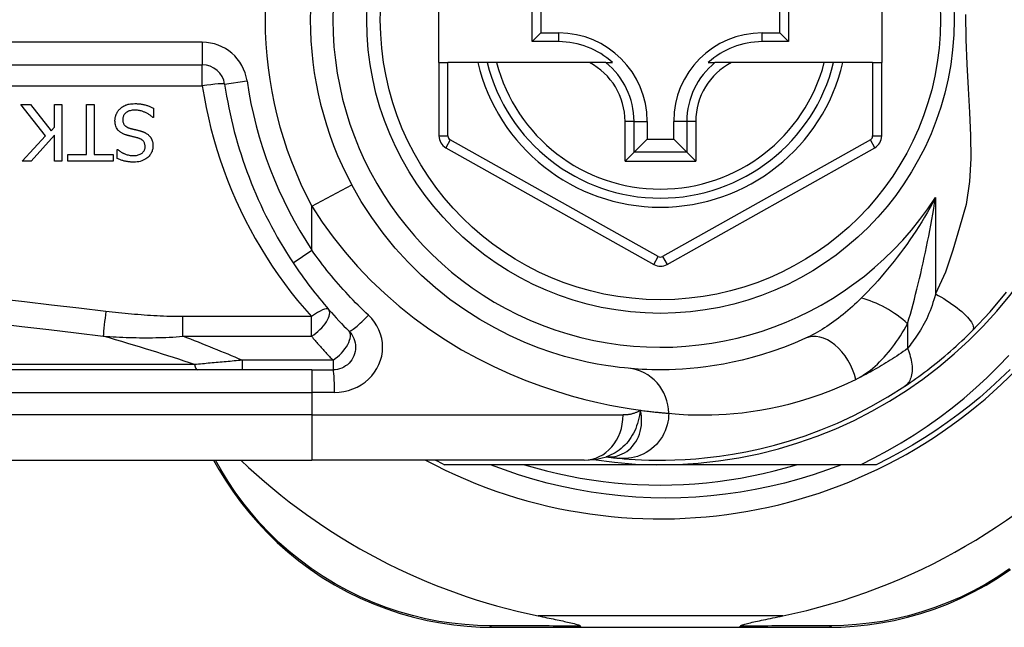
# Model space of a CAD drawing. Header units: inches. Extents: x 10 to 196, y 10 to 109.
# Tile 13 of 239: x 11.211 to 12.069, y 21.163 to 21.693. Entities that reach past the tile are written whole.
import ezdxf

# ---------------------------------------------------------------- set-up
doc = ezdxf.new("R2010")
doc.units = ezdxf.units.IN
doc.header["$MEASUREMENT"] = 0
doc.layers.add('Visible Edges(ANSI)', color=7, linetype='Continuous', lineweight=25)
doc.layers.add('Visible Tangent Edges(ANSI)', color=7, linetype='Continuous', lineweight=25)

msp = doc.modelspace()

# ---------------------------------------------------------------- linework, layer by layer
at = {"layer": 'Visible Edges(ANSI)'}
for p, q in [((11.57673, 21.65562), (11.57673, 21.73042)), ((11.96256, 21.73042), (11.96256, 21.65562)), ((11.65806, 21.67388), (11.65806, 21.71217)), ((11.88139, 21.71217), (11.88139, 21.67388)), ((11.66564, 21.70459), (11.66564, 21.68145)), ((11.87381, 21.68145), (11.87381, 21.70459)), ((11.65806, 21.67388), (11.66564, 21.68145)), ((11.68115, 21.67388), (11.65806, 21.67388)), ((11.66564, 21.68145), (11.68115, 21.68145)), ((11.85831, 21.68145), (11.87381, 21.68145)), ((11.88139, 21.67388), (11.85831, 21.67388)), ((11.88139, 21.67388), (11.87381, 21.68145)), ((10.71855, 21.65366), (11.37053, 21.65366)), ((11.57673, 21.65562), (11.57673, 21.59167)), ((11.57673, 21.65562), (11.5846, 21.65562)), ((11.61068, 21.65562), (11.5846, 21.65562)), ((11.61878, 21.65562), (11.61068, 21.65562)), ((11.62691, 21.65562), (11.61878, 21.65562)), ((11.70789, 21.65562), (11.62691, 21.65562)), ((11.72216, 21.65562), (11.70789, 21.65562)), ((11.72216, 21.65562), (11.72807, 21.65562)), ((11.81138, 21.65562), (11.81729, 21.65562)), ((11.83157, 21.65562), (11.81729, 21.65562)), ((11.91255, 21.65562), (11.83157, 21.65562)), ((11.92068, 21.65562), (11.91255, 21.65562)), ((11.92878, 21.65562), (11.92068, 21.65562)), ((11.95468, 21.65562), (11.92878, 21.65562)), ((11.95468, 21.65562), (11.96256, 21.65562)), ((11.96256, 21.59167), (11.96256, 21.65562)), ((11.23392, 21.59175), (11.21235, 21.61899)), ((11.21235, 21.61899), (11.22084, 21.61899)), ((11.22084, 21.61899), (11.23883, 21.59609)), ((11.2417, 21.61899), (11.24824, 21.61899)), ((11.2417, 21.59932), (11.2417, 21.61899)), ((11.24824, 21.61899), (11.24824, 21.56977)), ((11.26974, 21.5756), (11.26974, 21.61899)), ((11.26974, 21.61899), (11.27628, 21.61899)), ((11.27628, 21.61899), (11.27628, 21.5756)), ((11.32788, 21.61603), (11.32788, 21.60782)), ((11.32788, 21.60782), (11.3274, 21.60782)), ((11.23883, 21.59609), (11.2417, 21.59932)), ((11.75816, 21.60444), (11.75816, 21.58893)), ((11.7813, 21.58893), (11.7813, 21.60444)), ((11.21354, 21.56977), (11.23392, 21.59175)), ((11.2417, 21.59239), (11.22152, 21.56977)), ((11.2417, 21.56977), (11.2417, 21.59239)), ((11.74674, 21.57751), (11.75816, 21.58893)), ((11.75816, 21.58893), (11.7813, 21.58893)), ((11.79272, 21.57751), (11.7813, 21.58893)), ((11.29634, 21.57209), (11.29634, 21.5799)), ((11.29634, 21.5799), (11.29682, 21.5799)), ((11.58276, 21.58137), (11.76395, 21.47973)), ((11.77551, 21.47973), (11.95653, 21.58137)), ((11.25323, 21.56977), (11.25323, 21.5756)), ((11.25323, 21.5756), (11.26974, 21.5756)), ((11.27628, 21.5756), (11.29279, 21.5756)), ((11.29279, 21.5756), (11.29279, 21.56977)), ((11.74674, 21.57751), (11.73889, 21.56966)), ((11.80057, 21.56966), (11.79272, 21.57751)), ((11.22152, 21.56977), (11.21354, 21.56977)), ((11.24824, 21.56977), (11.2417, 21.56977)), ((11.29279, 21.56977), (11.25323, 21.56977)), ((11.46604, 21.3879), (10.81697, 21.3879)), ((11.46604, 21.3879), (11.48447, 21.3879)), ((10.81697, 21.30916), (11.46604, 21.30916)), ((11.3804, 21.30916), (11.38503, 21.30116)), ((11.7033, 21.30916), (11.46604, 21.30916)), ((11.76973, 21.30523), (11.58164, 21.30523)), ((11.72243, 21.31209), (11.72247, 21.31208)), ((11.94402, 21.30523), (11.76973, 21.30523)), ((11.95781, 21.30523), (11.94402, 21.30523)), ((11.62362, 21.16349), (11.70067, 21.16349)), ((11.70067, 21.16349), (11.83878, 21.16349)), ((11.83878, 21.16349), (11.91622, 21.16349))]:
    msp.add_line(p, q, dxfattribs=at)
at = {"layer": 'Visible Edges(ANSI)', "flags": 128}
for points in [[(11.29442, 21.60495), (11.29443, 21.60544), (11.29446, 21.60593), (11.2945, 21.60641), (11.29456, 21.60689), (11.29463, 21.60737), (11.29472, 21.60785), (11.29483, 21.60832), (11.29495, 21.60879), (11.29509, 21.60925), (11.29524, 21.60972), (11.29541, 21.61017), (11.29559, 21.61063), (11.29579, 21.61108), (11.296, 21.61152), (11.29622, 21.61195), (11.29646, 21.61237), (11.29671, 21.61279), (11.29698, 21.61319), (11.29727, 21.61359), (11.29756, 21.61397), (11.29787, 21.61435), (11.2982, 21.61471), (11.29854, 21.61506), (11.29889, 21.6154)], [(11.29889, 21.6154), (11.29919, 21.61566), (11.29949, 21.61592), (11.2998, 21.61618), (11.30012, 21.61642), (11.30044, 21.61666), (11.30076, 21.61688), (11.30109, 21.6171), (11.30142, 21.61731), (11.30176, 21.61752), (11.30211, 21.61771), (11.30246, 21.6179), (11.30281, 21.61808), (11.30317, 21.61825), (11.30353, 21.61842), (11.3039, 21.61857), (11.30428, 21.61872), (11.30472, 21.61889), (11.30529, 21.61907), (11.30599, 21.61926), (11.30683, 21.61944), (11.30781, 21.61961), (11.30895, 21.61974), (11.31026, 21.61983), (11.31173, 21.61986)], [(11.31221, 21.6142), (11.31132, 21.61418), (11.31041, 21.61413), (11.30951, 21.61404), (11.30861, 21.6139), (11.30773, 21.61371), (11.30687, 21.61346), (11.30607, 21.61316), (11.30537, 21.61284), (11.30477, 21.61249), (11.30426, 21.61214), (11.30382, 21.61179), (11.30345, 21.61144), (11.3031, 21.61108), (11.30278, 21.6107), (11.30248, 21.61029), (11.30222, 21.60987), (11.30198, 21.60942), (11.30178, 21.60896), (11.30161, 21.60848), (11.30147, 21.608), (11.30137, 21.6075), (11.3013, 21.607), (11.30126, 21.60649), (11.30124, 21.60598)], [(11.31173, 21.61986), (11.31242, 21.61986), (11.31312, 21.61984), (11.31383, 21.61982), (11.31453, 21.61978), (11.31524, 21.61973), (11.31596, 21.61966), (11.31666, 21.61959), (11.31737, 21.61949), (11.31807, 21.61938), (11.31877, 21.61925), (11.31946, 21.6191), (11.32014, 21.61894), (11.3208, 21.61875), (11.32146, 21.61855), (11.32212, 21.61834), (11.32278, 21.61812), (11.32343, 21.61789), (11.32408, 21.61766), (11.32472, 21.61741), (11.32536, 21.61715), (11.326, 21.61689), (11.32663, 21.61661), (11.32726, 21.61633), (11.32788, 21.61603)], [(11.3274, 21.60782), (11.32693, 21.60825), (11.32645, 21.60867), (11.32596, 21.60907), (11.32546, 21.60946), (11.32495, 21.60983), (11.32444, 21.6102), (11.32391, 21.61054), (11.32337, 21.61088), (11.32283, 21.61119), (11.32228, 21.6115), (11.32171, 21.61179), (11.32114, 21.61206), (11.32056, 21.61233), (11.31997, 21.61257), (11.31934, 21.61282), (11.31868, 21.61305), (11.31798, 21.61328), (11.31724, 21.6135), (11.31647, 21.61369), (11.31567, 21.61386), (11.31485, 21.614), (11.31399, 21.61411), (11.31311, 21.61418), (11.31221, 21.6142)], [(11.30419, 21.59255), (11.30367, 21.59271), (11.30314, 21.59289), (11.30262, 21.59309), (11.30211, 21.5933), (11.3016, 21.59353), (11.3011, 21.59377), (11.30061, 21.59402), (11.30013, 21.5943), (11.29966, 21.59459), (11.2992, 21.5949), (11.29876, 21.59523), (11.29831, 21.5956), (11.29782, 21.59605), (11.29732, 21.59657), (11.29682, 21.59717), (11.29633, 21.59787), (11.29587, 21.59866), (11.29546, 21.59949), (11.29513, 21.60036), (11.29486, 21.60125), (11.29466, 21.60216), (11.29453, 21.60308), (11.29445, 21.60401), (11.29442, 21.60495)], [(11.30124, 21.60598), (11.30126, 21.60537), (11.30131, 21.60475), (11.3014, 21.60414), (11.30154, 21.60354), (11.30173, 21.60295), (11.30196, 21.60239), (11.30222, 21.6019), (11.30249, 21.60148), (11.30276, 21.60112), (11.30302, 21.60082), (11.30327, 21.60057), (11.30353, 21.60034), (11.30381, 21.60012), (11.30409, 21.59991), (11.30438, 21.59971), (11.30469, 21.59953), (11.305, 21.59936), (11.30531, 21.5992), (11.30563, 21.59905), (11.30596, 21.59891), (11.30629, 21.59878), (11.30663, 21.59866), (11.30697, 21.59855), (11.3073, 21.59845)], [(11.3073, 21.59845), (11.30767, 21.59834), (11.30802, 21.59825), (11.30835, 21.59816), (11.30866, 21.59808), (11.30896, 21.598), (11.30925, 21.59792), (11.30953, 21.59785), (11.30981, 21.59778), (11.31009, 21.59771), (11.31037, 21.59764), (11.31066, 21.59757), (11.31095, 21.5975), (11.31126, 21.59743), (11.31158, 21.59735), (11.31191, 21.59727), (11.31227, 21.59719), (11.31265, 21.59709), (11.31305, 21.597), (11.31349, 21.59689), (11.31395, 21.59678), (11.31446, 21.59665), (11.31499, 21.59652), (11.31557, 21.59637), (11.3162, 21.59621)], [(11.3162, 21.59621), (11.31649, 21.59614), (11.31677, 21.59606), (11.31706, 21.59597), (11.31735, 21.59588), (11.31763, 21.59579), (11.31792, 21.5957), (11.3182, 21.5956), (11.31848, 21.5955), (11.31876, 21.5954), (11.31904, 21.59529), (11.31932, 21.59518), (11.3196, 21.59506), (11.31987, 21.59494), (11.32014, 21.59482), (11.32042, 21.59469), (11.32068, 21.59456), (11.32097, 21.59441), (11.32132, 21.59423), (11.32172, 21.59398), (11.32218, 21.59369), (11.32268, 21.59333), (11.32321, 21.59292), (11.32377, 21.59243), (11.32433, 21.59187)], [(11.31428, 21.58995), (11.31383, 21.59007), (11.31337, 21.59019), (11.31292, 21.59031), (11.31247, 21.59042), (11.31203, 21.59054), (11.31159, 21.59065), (11.31115, 21.59075), (11.31071, 21.59086), (11.31028, 21.59097), (11.30985, 21.59107), (11.30942, 21.59117), (11.309, 21.59128), (11.30858, 21.59138), (11.30817, 21.59148), (11.30775, 21.59159), (11.30734, 21.59169), (11.30694, 21.59179), (11.30653, 21.59189), (11.30614, 21.592), (11.30574, 21.59211), (11.30535, 21.59221), (11.30496, 21.59232), (11.30457, 21.59243), (11.30419, 21.59255)], [(11.3207, 21.5823), (11.32069, 21.58289), (11.32064, 21.58349), (11.32055, 21.58408), (11.32042, 21.58466), (11.32024, 21.58523), (11.32002, 21.58577), (11.31977, 21.58626), (11.31951, 21.58668), (11.31923, 21.58705), (11.31895, 21.58737), (11.31868, 21.58765), (11.31839, 21.58791), (11.3181, 21.58815), (11.31779, 21.58838), (11.31747, 21.58859), (11.31715, 21.58879), (11.31681, 21.58898), (11.31646, 21.58916), (11.31611, 21.58932), (11.31576, 21.58947), (11.31539, 21.58961), (11.31503, 21.58973), (11.31466, 21.58985), (11.31428, 21.58995)], [(11.32433, 21.59187), (11.32453, 21.59164), (11.32473, 21.59142), (11.32492, 21.59119), (11.3251, 21.59095), (11.32527, 21.59071), (11.32544, 21.59047), (11.3256, 21.59022), (11.32575, 21.58997), (11.3259, 21.58971), (11.32605, 21.58945), (11.32618, 21.58919), (11.32631, 21.58892), (11.32643, 21.58865), (11.32655, 21.58838), (11.32666, 21.5881), (11.32678, 21.58779), (11.3269, 21.58742), (11.32703, 21.58699), (11.32715, 21.5865), (11.32727, 21.58593), (11.32737, 21.5853), (11.32745, 21.5846), (11.3275, 21.58382), (11.32752, 21.58297)], [(11.29682, 21.5799), (11.29718, 21.57958), (11.29755, 21.57927), (11.29793, 21.57897), (11.29832, 21.57868), (11.29872, 21.5784), (11.29912, 21.57813), (11.29954, 21.57786), (11.29996, 21.57761), (11.30038, 21.57737), (11.30081, 21.57713), (11.30124, 21.57691), (11.30168, 21.57669), (11.30212, 21.57648), (11.30256, 21.57628), (11.30305, 21.57606), (11.30364, 21.57583), (11.30431, 21.57558), (11.30506, 21.57534), (11.30589, 21.57512), (11.3068, 21.57492), (11.30773, 21.57476), (11.30866, 21.57465), (11.30959, 21.57458), (11.31053, 21.57456)], [(11.31053, 21.57456), (11.31139, 21.57458), (11.31224, 21.57464), (11.31309, 21.57475), (11.31393, 21.57491), (11.31475, 21.57512), (11.31556, 21.5754), (11.3163, 21.57572), (11.31696, 21.57607), (11.31753, 21.57643), (11.31801, 21.57678), (11.31842, 21.57712), (11.31875, 21.57744), (11.31906, 21.57777), (11.31934, 21.57811), (11.3196, 21.57847), (11.31984, 21.57885), (11.32004, 21.57925), (11.32022, 21.57966), (11.32038, 21.58008), (11.3205, 21.58051), (11.32059, 21.58095), (11.32065, 21.5814), (11.32069, 21.58185), (11.3207, 21.5823)], [(11.32752, 21.58297), (11.3275, 21.58217), (11.32744, 21.58138), (11.32732, 21.58059), (11.32717, 21.57981), (11.32696, 21.57904), (11.3267, 21.57829), (11.32639, 21.57754), (11.32603, 21.57683), (11.32563, 21.57614), (11.32519, 21.57548), (11.3247, 21.57484), (11.32418, 21.57423), (11.32361, 21.57364), (11.32295, 21.57302), (11.32217, 21.57237), (11.32126, 21.57172), (11.32022, 21.57109), (11.31904, 21.5705), (11.31776, 21.56998), (11.31645, 21.56957), (11.3151, 21.56927), (11.31374, 21.56906), (11.31236, 21.56893), (11.31097, 21.5689)], [(11.31097, 21.5689), (11.3104, 21.5689), (11.30984, 21.56891), (11.30927, 21.56893), (11.3087, 21.56896), (11.30813, 21.569), (11.30757, 21.56904), (11.307, 21.56909), (11.30644, 21.56916), (11.30588, 21.56923), (11.30532, 21.56931), (11.30476, 21.5694), (11.3042, 21.5695), (11.30364, 21.56961), (11.30308, 21.56973), (11.30251, 21.56986), (11.30191, 21.57002), (11.30128, 21.57019), (11.30062, 21.57038), (11.29995, 21.5706), (11.29926, 21.57084), (11.29855, 21.57111), (11.29782, 21.57141), (11.29708, 21.57173), (11.29634, 21.57209)], [(11.74171, 21.38919), (11.73847, 21.38951), (11.73411, 21.38999), (11.72863, 21.39068), (11.72209, 21.39164), (11.71453, 21.39293), (11.70601, 21.39462), (11.69657, 21.3968), (11.68625, 21.39955), (11.67513, 21.40297), (11.66334, 21.40713), (11.65101, 21.41206), (11.6383, 21.41779), (11.62533, 21.42434), (11.61224, 21.43174), (11.59918, 21.44003), (11.58628, 21.44922), (11.5737, 21.45928), (11.56152, 21.47014), (11.5498, 21.48175), (11.53862, 21.49405), (11.52806, 21.50698), (11.51818, 21.52049), (11.50905, 21.53451), (11.50074, 21.54899)], [(11.44962, 21.48118), (11.45141, 21.4785), (11.45322, 21.47584), (11.45505, 21.4732), (11.4569, 21.47056), (11.45878, 21.46795), (11.46068, 21.46534), (11.4626, 21.46276), (11.46455, 21.46019), (11.46651, 21.45763), (11.4685, 21.45509), (11.47051, 21.45257), (11.47254, 21.45007), (11.47459, 21.44759), (11.47666, 21.44512), (11.47875, 21.44267), (11.48085, 21.44024), (11.48298, 21.43783), (11.48513, 21.43544), (11.48729, 21.43306), (11.48948, 21.43071), (11.49168, 21.42838), (11.49389, 21.42607), (11.49613, 21.42378), (11.49838, 21.42151)], [(12.04162, 21.42205), (12.05709, 21.43851), (12.0713, 21.45547)], [(11.49838, 21.42151), (11.49967, 21.42009), (11.5008, 21.41854), (11.50179, 21.41688), (11.50261, 21.41514), (11.50327, 21.41332), (11.50375, 21.41145), (11.50404, 21.40954), (11.50415, 21.40761), (11.50406, 21.40567), (11.50377, 21.40376), (11.50329, 21.40188), (11.50263, 21.40006), (11.5018, 21.39831), (11.50081, 21.39664), (11.49967, 21.39509), (11.49838, 21.39366), (11.49695, 21.39237), (11.49541, 21.39123), (11.49375, 21.39023), (11.49201, 21.38941), (11.49019, 21.38875), (11.48831, 21.38828), (11.48639, 21.388), (11.48447, 21.3879)], [(11.98267, 21.37364), (11.98503, 21.37523), (11.98743, 21.37687), (11.98986, 21.37855), (11.99232, 21.38029), (11.9948, 21.38207), (11.9973, 21.3839), (11.99982, 21.38577), (12.00235, 21.38768), (12.00488, 21.38963), (12.00743, 21.39162), (12.00998, 21.39365), (12.01253, 21.39571), (12.01507, 21.3978), (12.01758, 21.39991), (12.02009, 21.40204), (12.02257, 21.4042), (12.02503, 21.40637), (12.02748, 21.40857), (12.0299, 21.41078), (12.03229, 21.41301), (12.03466, 21.41525), (12.03701, 21.41751), (12.03933, 21.41978), (12.04162, 21.42205)], [(11.89619, 21.41535), (11.88654, 21.41115), (11.87703, 21.40739), (11.8677, 21.40406), (11.85857, 21.40112), (11.84967, 21.39856), (11.84103, 21.39635), (11.83267, 21.39447), (11.82462, 21.39288), (11.81687, 21.39156), (11.80944, 21.39049), (11.80233, 21.38964), (11.79555, 21.38899), (11.78911, 21.38851), (11.783, 21.38819), (11.77724, 21.388), (11.77184, 21.38791), (11.7668, 21.38791), (11.76211, 21.38799), (11.75779, 21.38812), (11.75383, 21.3883), (11.75024, 21.38851), (11.74702, 21.38874), (11.74417, 21.38897), (11.74171, 21.38919)], [(11.94402, 21.30523), (11.95607, 21.3112), (11.96791, 21.31754), (11.97955, 21.32426), (11.99096, 21.33135), (12.00216, 21.33879), (12.01312, 21.34659), (12.02383, 21.35475), (12.03429, 21.36325), (12.04449, 21.37209), (12.05438, 21.38124), (12.06398, 21.39069), (12.07325, 21.40044)], [(12.07449, 21.38826), (12.0659, 21.3799), (12.05707, 21.37178), (12.04803, 21.36391), (12.03877, 21.3563), (12.0293, 21.34895), (12.01963, 21.34186), (12.00976, 21.33505), (11.99971, 21.32851), (11.98948, 21.32225), (11.97909, 21.31628), (11.96853, 21.31061), (11.95781, 21.30523)], [(11.73447, 21.31079), (11.73819, 21.31046), (11.74257, 21.31012), (11.7476, 21.3098), (11.75329, 21.30952), (11.75961, 21.3093), (11.76658, 21.30918), (11.77417, 21.30919), (11.78239, 21.30937), (11.79122, 21.30976), (11.80065, 21.31041), (11.81067, 21.31135), (11.82127, 21.31264), (11.83243, 21.31432), (11.84412, 21.31644), (11.85633, 21.31906), (11.86903, 21.32223), (11.88218, 21.326), (11.89574, 21.33043), (11.90966, 21.33558), (11.92391, 21.34149), (11.9384, 21.34821), (11.95308, 21.35579), (11.96785, 21.36424), (11.98267, 21.37364)], [(11.92751, 21.30523), (11.91528, 21.30062), (11.90289, 21.2964), (11.89038, 21.29258), (11.87778, 21.28915), (11.86508, 21.28611), (11.85231, 21.28348), (11.83947, 21.28125), (11.82656, 21.27942), (11.81361, 21.27799), (11.80061, 21.27697), (11.78758, 21.27635), (11.77453, 21.27614), (11.76147, 21.27635), (11.7484, 21.27696), (11.73535, 21.27798), (11.72236, 21.27941), (11.70944, 21.28124), (11.69659, 21.28348), (11.68382, 21.28612), (11.67115, 21.28915), (11.65857, 21.29258), (11.64611, 21.29641), (11.63377, 21.30062), (11.62157, 21.30523)], [(11.65118, 21.30523), (11.6608, 21.30241), (11.67049, 21.29984), (11.68024, 21.29751), (11.69004, 21.29542), (11.6999, 21.29357), (11.70979, 21.29196), (11.71973, 21.2906), (11.72969, 21.28949), (11.73968, 21.28862), (11.74969, 21.288), (11.7597, 21.28763), (11.76973, 21.28751), (11.77975, 21.28763), (11.78977, 21.288), (11.79978, 21.28862), (11.80977, 21.28949), (11.81973, 21.2906), (11.82966, 21.29196), (11.83956, 21.29357), (11.84941, 21.29542), (11.85922, 21.29751), (11.86897, 21.29984), (11.87866, 21.30241), (11.88828, 21.30523)], [(11.7033, 21.30916), (11.71284, 21.30986), (11.72273, 21.31219)], [(11.72247, 21.31208), (11.72313, 21.312), (11.72377, 21.31192), (11.7244, 21.31185), (11.72502, 21.31178), (11.72562, 21.3117), (11.72621, 21.31164), (11.72679, 21.31157), (11.72735, 21.31151), (11.7279, 21.31145), (11.72844, 21.31139), (11.72896, 21.31133), (11.72946, 21.31128), (11.72996, 21.31123), (11.73044, 21.31118), (11.7309, 21.31113), (11.73136, 21.31109), (11.7318, 21.31104), (11.73222, 21.311), (11.73263, 21.31096), (11.73303, 21.31092), (11.73341, 21.31088), (11.73378, 21.31085), (11.73413, 21.31082), (11.73447, 21.31079)], [(11.38503, 21.30116), (11.39078, 21.29167), (11.39704, 21.28225), (11.40381, 21.27292), (11.41107, 21.26374), (11.41881, 21.25475), (11.42704, 21.24598), (11.43575, 21.23748), (11.44492, 21.22929), (11.45455, 21.22146), (11.4646, 21.21403), (11.47503, 21.20704), (11.4858, 21.2005), (11.49685, 21.19445), (11.50813, 21.18891), (11.51959, 21.1839), (11.5312, 21.17945), (11.54289, 21.17558), (11.55463, 21.17227), (11.56636, 21.16951), (11.57806, 21.16729), (11.58969, 21.16559), (11.60119, 21.16441), (11.61252, 21.16372), (11.62362, 21.16349)], [(11.91622, 21.16349), (11.92729, 21.16372), (11.93859, 21.1644), (11.95006, 21.16558), (11.96166, 21.16727), (11.97333, 21.16948), (11.98503, 21.17223), (11.99674, 21.17552), (12.0084, 21.17937), (12.01998, 21.18379), (12.03143, 21.18877), (12.04269, 21.19429), (12.05372, 21.20032), (12.06448, 21.20682), (12.0749, 21.21379)], [(11.66307, 21.17349), (11.66506, 21.17308), (11.66703, 21.17268), (11.66897, 21.17228), (11.67088, 21.17189), (11.67275, 21.1715), (11.67458, 21.17112), (11.67637, 21.17075), (11.67811, 21.17039), (11.6798, 21.17003), (11.68144, 21.16968), (11.68303, 21.16935), (11.68456, 21.16902), (11.68603, 21.1687), (11.68743, 21.16839), (11.68877, 21.16809), (11.69015, 21.16778), (11.69162, 21.16744), (11.69312, 21.16707), (11.69461, 21.1667), (11.69602, 21.16631), (11.69732, 21.16593), (11.69853, 21.16551), (11.69951, 21.16507), (11.70007, 21.16457)], [(11.83939, 21.16457), (11.83978, 21.16498), (11.8405, 21.16534), (11.84133, 21.16566), (11.84228, 21.16597), (11.84329, 21.16627), (11.84435, 21.16656), (11.84552, 21.16687), (11.84678, 21.16718), (11.84814, 21.16751), (11.84958, 21.16784), (11.85111, 21.16819), (11.8527, 21.16854), (11.85436, 21.1689), (11.85607, 21.16927), (11.85784, 21.16964), (11.85968, 21.17003), (11.86158, 21.17043), (11.86354, 21.17084), (11.86556, 21.17126), (11.86764, 21.17169), (11.86976, 21.17213), (11.87193, 21.17258), (11.87414, 21.17303), (11.87639, 21.17349)], [(11.70067, 21.16349), (11.70065, 21.1635), (11.70062, 21.1635), (11.70059, 21.16351), (11.70057, 21.16352), (11.70054, 21.16354), (11.70052, 21.16356), (11.70049, 21.16359), (11.70046, 21.16361), (11.70044, 21.16365), (11.70041, 21.16368), (11.70039, 21.16372), (11.70036, 21.16376), (11.70034, 21.16381), (11.70031, 21.16386), (11.70029, 21.16392), (11.70026, 21.16397), (11.70024, 21.16404), (11.70021, 21.1641), (11.70019, 21.16417), (11.70016, 21.16424), (11.70014, 21.16432), (11.70012, 21.1644), (11.70009, 21.16448), (11.70007, 21.16457)], [(11.83878, 21.16349), (11.83881, 21.1635), (11.83884, 21.1635), (11.83886, 21.16351), (11.83889, 21.16352), (11.83892, 21.16354), (11.83894, 21.16356), (11.83897, 21.16359), (11.83899, 21.16361), (11.83902, 21.16365), (11.83904, 21.16368), (11.83907, 21.16372), (11.83909, 21.16376), (11.83912, 21.16381), (11.83915, 21.16386), (11.83917, 21.16392), (11.8392, 21.16397), (11.83922, 21.16404), (11.83924, 21.1641), (11.83927, 21.16417), (11.83929, 21.16424), (11.83932, 21.16432), (11.83934, 21.1644), (11.83936, 21.16448), (11.83939, 21.16457)]]:
    msp.add_lwpolyline(points, dxfattribs=at)
at = {"layer": 'Visible Edges(ANSI)'}
msp.add_circle((11.76973, 21.69302), 0.25591, dxfattribs=at)
for centre, radius, start, end in [((11.76973, 21.69302), 0.43504, 241.92751, 118.07249), ((11.76973, 21.69302), 0.3878, 261.33391, 70.21195), ((11.76973, 21.69302), 0.30512, 151.83282, 208.16718), ((11.68115, 21.60444), 0.07702, 0, 90), ((11.68115, 21.60444), 0.06944, 47.48259, 90), ((11.85831, 21.60444), 0.07702, 90, 180), ((11.85831, 21.60444), 0.06944, 90, 132.51741), ((11.37053, 21.63398), 0.01969, 8.41327, 90), ((11.76973, 21.69302), 0.15551, 193.91643, 346.08357), ((11.76973, 21.69302), 0.38386, 188.41327, 213.49631), ((11.58854, 21.59167), 0.01181, 180, 240.70877), ((11.95074, 21.59167), 0.01181, 299.31319, 0), ((11.76973, 21.49003), 0.01181, 240.70877, 299.31319), ((11.76973, 21.69217), 0.52953, 281.6205, 318.6133), ((11.76973, 21.69217), 0.52953, 226.3272, 258.3795), ((11.76973, 21.69302), 0.431, 242.95157, 244.12615)]:
    msp.add_arc(centre, radius, start, end, dxfattribs=at)
at = {"layer": 'Visible Tangent Edges(ANSI)'}
for p, q in [((11.37053, 21.67335), (10.71855, 21.67335)), ((11.37053, 21.67335), (11.37053, 21.65366)), ((11.68115, 21.67388), (11.68115, 21.68145)), ((11.85831, 21.67388), (11.85831, 21.68145)), ((11.37053, 21.63537), (11.37053, 21.65366)), ((11.5846, 21.59167), (11.5846, 21.65562)), ((11.95468, 21.65562), (11.95468, 21.59167)), ((11.39, 21.63686), (11.40947, 21.63974)), ((10.71855, 21.63537), (11.37053, 21.63537)), ((11.73889, 21.56966), (11.73889, 21.60444)), ((11.74674, 21.60444), (11.73889, 21.60444)), ((11.74674, 21.57751), (11.74674, 21.60444)), ((11.74674, 21.60444), (11.75816, 21.60444)), ((11.79272, 21.60444), (11.7813, 21.60444)), ((11.80057, 21.60444), (11.79272, 21.60444)), ((11.79272, 21.60444), (11.79272, 21.57751)), ((11.80057, 21.60444), (11.80057, 21.56966)), ((11.57673, 21.59167), (11.5846, 21.59167)), ((11.58661, 21.58824), (11.58276, 21.58137)), ((11.7678, 21.4866), (11.58661, 21.58824)), ((11.95267, 21.58823), (11.77165, 21.4866)), ((11.95653, 21.58137), (11.95267, 21.58823)), ((11.95468, 21.59167), (11.96256, 21.59167)), ((11.79272, 21.57751), (11.74674, 21.57751)), ((11.73889, 21.56966), (11.80057, 21.56966)), ((11.46604, 21.53041), (11.50074, 21.54899)), ((12.00943, 21.53806), (12.00943, 21.45413)), ((11.46604, 21.49204), (11.46604, 21.53041)), ((11.44962, 21.48118), (11.46604, 21.49204)), ((11.76395, 21.47973), (11.7678, 21.4866)), ((11.77165, 21.4866), (11.77551, 21.47973)), ((11.46569, 21.43423), (11.35349, 21.43423)), ((11.35349, 21.41713), (11.35349, 21.43423)), ((11.46569, 21.41713), (11.46569, 21.43423)), ((11.98513, 21.42806), (11.98513, 21.4064)), ((11.35349, 21.41713), (11.46569, 21.41713)), ((11.36379, 21.3925), (10.81465, 21.3925)), ((11.40512, 21.39625), (11.40512, 21.3879)), ((11.48447, 21.39625), (11.40512, 21.39625)), ((11.48447, 21.39625), (11.48447, 21.3879)), ((11.46604, 21.3879), (11.46604, 21.36822)), ((10.81697, 21.36822), (11.46604, 21.36822)), ((11.48569, 21.36822), (11.46604, 21.36822)), ((11.46604, 21.36822), (11.46604, 21.34853)), ((11.46604, 21.34853), (10.81697, 21.34853)), ((11.46604, 21.34853), (11.73719, 21.34853)), ((11.46604, 21.34853), (11.46604, 21.30916)), ((11.3874, 21.29971), (11.38189, 21.30916)), ((11.87639, 21.17349), (11.66307, 21.17349))]:
    msp.add_line(p, q, dxfattribs=at)
at = {"layer": 'Visible Tangent Edges(ANSI)', "flags": 128}
for points in [[(12.0355, 21.69744), (12.03575, 21.67581), (12.03664, 21.65412), (12.03784, 21.63291), (12.03908, 21.61223), (12.04002, 21.59197), (12.04022, 21.572), (12.03914, 21.55208), (12.03604, 21.53196), (12.03045, 21.51192), (12.02452, 21.4923), (12.01807, 21.47305), (12.00943, 21.45413)], [(11.37053, 21.63537), (11.37207, 21.62598), (11.37384, 21.61663), (11.37585, 21.60735), (11.37807, 21.59812), (11.38052, 21.58896), (11.3832, 21.57987), (11.38609, 21.57085), (11.38919, 21.56193), (11.39251, 21.55308), (11.39604, 21.54434), (11.39977, 21.53569), (11.40371, 21.52715), (11.40785, 21.51873), (11.41219, 21.51041), (11.41672, 21.50221), (11.42145, 21.49413), (11.42636, 21.48617), (11.43145, 21.47835), (11.43673, 21.47065), (11.44218, 21.46308), (11.4478, 21.45565), (11.4536, 21.44837), (11.45956, 21.44122), (11.46569, 21.43423)], [(12.00943, 21.53806), (12.00712, 21.53373), (12.00476, 21.52944), (12.00235, 21.52522), (11.99989, 21.52104), (11.99739, 21.51692), (11.99485, 21.51286), (11.99227, 21.50886), (11.98965, 21.50492), (11.987, 21.50103), (11.98432, 21.49721), (11.98162, 21.49345), (11.97888, 21.48975), (11.97612, 21.48612), (11.97334, 21.48254), (11.97053, 21.47903), (11.9677, 21.47557), (11.96485, 21.47218), (11.96198, 21.46885), (11.95911, 21.46558), (11.95622, 21.46238), (11.95334, 21.45926), (11.95046, 21.45621), (11.94759, 21.45325), (11.94474, 21.45037)], [(11.98513, 21.42806), (11.98632, 21.43219), (11.98751, 21.4364), (11.98869, 21.44068), (11.98985, 21.44501), (11.99101, 21.4494), (11.99215, 21.45383), (11.99327, 21.4583), (11.99438, 21.4628), (11.99547, 21.46733), (11.99654, 21.47189), (11.99759, 21.47647), (11.99862, 21.48107), (11.99963, 21.48571), (12.00063, 21.49037), (12.0016, 21.49505), (12.00256, 21.49976), (12.00349, 21.50449), (12.00441, 21.50924), (12.0053, 21.514), (12.00617, 21.51879), (12.00702, 21.52358), (12.00785, 21.5284), (12.00865, 21.53322), (12.00943, 21.53806)], [(11.46604, 21.53041), (11.47492, 21.5167), (11.48456, 21.50335), (11.4949, 21.4904), (11.50589, 21.47787), (11.51747, 21.46581), (11.52959, 21.45426), (11.5422, 21.44325), (11.55523, 21.43283), (11.56865, 21.42303), (11.58239, 21.41389), (11.59638, 21.40545), (11.61048, 21.39773), (11.62461, 21.3907), (11.63864, 21.38435), (11.65249, 21.37865), (11.66603, 21.3736), (11.67917, 21.36916), (11.69181, 21.36533), (11.70383, 21.36207), (11.71515, 21.35937), (11.72568, 21.35713), (11.7354, 21.35531), (11.74427, 21.35384), (11.75226, 21.35267)], [(11.51538, 21.43544), (11.5131, 21.43759), (11.51084, 21.43976), (11.5086, 21.44195), (11.50637, 21.44416), (11.50416, 21.4464), (11.50197, 21.44865), (11.4998, 21.45091), (11.49764, 21.4532), (11.49551, 21.45551), (11.4934, 21.45783), (11.4913, 21.46017), (11.48923, 21.46253), (11.48717, 21.4649), (11.48514, 21.4673), (11.48313, 21.4697), (11.48114, 21.47213), (11.47917, 21.47457), (11.47723, 21.47702), (11.47531, 21.47949), (11.47341, 21.48197), (11.47153, 21.48447), (11.46967, 21.48698), (11.46784, 21.4895), (11.46604, 21.49204)], [(11.94474, 21.45037), (11.94284, 21.44849), (11.94092, 21.44664), (11.93898, 21.44482), (11.93702, 21.44304), (11.93506, 21.44129), (11.93308, 21.43957), (11.93108, 21.43788), (11.92908, 21.43624), (11.92707, 21.43462), (11.92505, 21.43305), (11.92302, 21.43152), (11.92098, 21.43002), (11.91894, 21.42857), (11.91689, 21.42715), (11.91483, 21.42577), (11.91276, 21.42443), (11.91068, 21.42313), (11.90861, 21.42187), (11.90653, 21.42066), (11.90445, 21.4195), (11.90238, 21.41838), (11.90031, 21.41732), (11.89825, 21.41631), (11.89619, 21.41535)], [(12.00943, 21.45413), (12.00875, 21.45155), (12.00802, 21.449), (12.00726, 21.44649), (12.00644, 21.44402), (12.00559, 21.44159), (12.00469, 21.43921), (12.00375, 21.43689), (12.00278, 21.43462), (12.00176, 21.43242), (12.00071, 21.43029), (11.99963, 21.42823), (11.99852, 21.42625), (11.99739, 21.42435), (11.99624, 21.42253), (11.9951, 21.42074), (11.99396, 21.41899), (11.99283, 21.41728), (11.9917, 21.4156), (11.99058, 21.41396), (11.98946, 21.41236), (11.98836, 21.41081), (11.98727, 21.40929), (11.98619, 21.40782), (11.98513, 21.4064)], [(12.00943, 21.45413), (12.0118, 21.4528), (12.01419, 21.45141), (12.0166, 21.44995), (12.019, 21.44843), (12.02138, 21.44686), (12.02372, 21.44525), (12.026, 21.44361), (12.02819, 21.44194), (12.03029, 21.44028), (12.03226, 21.43861), (12.0341, 21.43697), (12.03578, 21.43536), (12.03729, 21.43379), (12.03862, 21.43228), (12.03976, 21.43084), (12.0407, 21.42948), (12.04145, 21.4282), (12.04201, 21.42702), (12.04237, 21.42594), (12.04255, 21.42495), (12.04256, 21.42408), (12.04239, 21.4233), (12.04208, 21.42263), (12.04162, 21.42205)], [(11.28651, 21.43874), (11.26284, 21.4415), (11.23917, 21.44427), (11.2155, 21.44705), (11.19183, 21.44984)], [(11.35349, 21.43423), (11.35069, 21.43424), (11.34789, 21.43427), (11.34509, 21.43432), (11.34229, 21.43439), (11.33949, 21.43448), (11.3367, 21.43458), (11.3339, 21.43471), (11.3311, 21.43484), (11.32831, 21.435), (11.32551, 21.43517), (11.32272, 21.43535), (11.31993, 21.43554), (11.31714, 21.43575), (11.31435, 21.43597), (11.31156, 21.4362), (11.30877, 21.43644), (11.30598, 21.43669), (11.3032, 21.43695), (11.30041, 21.43723), (11.29763, 21.43751), (11.29485, 21.4378), (11.29207, 21.43811), (11.28929, 21.43842), (11.28651, 21.43874)], [(11.48569, 21.36822), (11.48981, 21.36841), (11.4939, 21.36898), (11.49791, 21.36992), (11.50179, 21.37123), (11.50551, 21.37288), (11.50904, 21.37487), (11.51234, 21.37716), (11.51537, 21.37974), (11.51812, 21.38259), (11.52056, 21.3857), (11.52268, 21.38902), (11.52444, 21.39253), (11.52585, 21.39617), (11.52687, 21.39993), (11.52749, 21.40376), (11.52768, 21.40762), (11.52746, 21.41148), (11.52683, 21.4153), (11.52581, 21.41905), (11.52441, 21.42269), (11.52265, 21.42618), (11.52055, 21.42949), (11.51812, 21.43259), (11.51538, 21.43544)], [(11.18951, 21.42863), (11.21318, 21.42576), (11.23685, 21.42291), (11.26052, 21.42006), (11.28419, 21.41722)], [(11.93998, 21.37952), (11.94213, 21.38062), (11.94427, 21.38184), (11.94641, 21.38315), (11.94852, 21.38457), (11.95062, 21.38607), (11.9527, 21.38767), (11.95475, 21.38935), (11.95679, 21.39111), (11.95879, 21.39295), (11.96077, 21.39486), (11.96271, 21.39684), (11.96463, 21.39889), (11.96651, 21.401), (11.96837, 21.40318), (11.9702, 21.40542), (11.972, 21.40772), (11.97376, 21.41009), (11.9755, 21.4125), (11.9772, 21.41498), (11.97886, 21.4175), (11.98049, 21.42007), (11.98207, 21.42269), (11.98362, 21.42536), (11.98513, 21.42806)], [(11.28419, 21.41722), (11.28703, 21.41703), (11.28989, 21.41685), (11.29274, 21.41668), (11.2956, 21.41653), (11.29846, 21.41639), (11.30132, 21.41627), (11.30419, 21.41616), (11.30706, 21.41607), (11.30993, 21.41599), (11.31281, 21.41592), (11.31569, 21.41588), (11.31858, 21.41585), (11.32147, 21.41584), (11.32436, 21.41584), (11.32725, 21.41587), (11.33015, 21.41592), (11.33306, 21.41598), (11.33597, 21.41607), (11.33888, 21.41618), (11.34179, 21.41632), (11.34471, 21.41648), (11.34763, 21.41667), (11.35056, 21.41689), (11.35349, 21.41713)], [(11.46569, 21.41713), (11.46645, 21.41623), (11.46721, 21.41533), (11.46798, 21.41443), (11.46874, 21.41354), (11.46951, 21.41265), (11.47028, 21.41176), (11.47105, 21.41087), (11.47182, 21.40999), (11.4726, 21.40911), (11.47338, 21.40824), (11.47416, 21.40736), (11.47494, 21.40649), (11.47572, 21.40562), (11.47651, 21.40475), (11.47729, 21.40389), (11.47808, 21.40303), (11.47887, 21.40217), (11.47967, 21.40132), (11.48046, 21.40047), (11.48126, 21.39962), (11.48206, 21.39877), (11.48286, 21.39793), (11.48366, 21.39708), (11.48447, 21.39625)], [(11.98513, 21.4064), (11.98323, 21.40505), (11.98132, 21.40372), (11.97942, 21.40242), (11.97753, 21.40114), (11.97564, 21.39988), (11.97376, 21.39864), (11.97187, 21.39743), (11.96998, 21.39623), (11.96809, 21.39505), (11.9662, 21.39388), (11.96431, 21.39274), (11.96242, 21.39161), (11.96054, 21.3905), (11.95865, 21.38941), (11.95677, 21.38834), (11.95489, 21.38728), (11.95301, 21.38625), (11.95113, 21.38523), (11.94926, 21.38424), (11.9474, 21.38326), (11.94554, 21.3823), (11.94368, 21.38135), (11.94183, 21.38043), (11.93998, 21.37952)], [(11.98513, 21.4064), (11.98579, 21.40472), (11.98641, 21.40302), (11.98697, 21.40131), (11.98747, 21.39959), (11.98791, 21.39787), (11.98828, 21.39616), (11.98859, 21.39446), (11.98882, 21.39278), (11.98898, 21.39112), (11.98906, 21.38951), (11.98906, 21.38793), (11.98899, 21.3864), (11.98884, 21.38493), (11.98861, 21.38352), (11.9883, 21.38218), (11.98793, 21.3809), (11.98748, 21.37971), (11.98696, 21.37859), (11.98638, 21.37755), (11.98574, 21.3766), (11.98504, 21.37573), (11.9843, 21.37495), (11.9835, 21.37425), (11.98267, 21.37364)], [(11.40512, 21.39625), (11.40338, 21.39608), (11.40165, 21.39592), (11.39991, 21.39576), (11.39818, 21.3956), (11.39645, 21.39544), (11.39472, 21.39528), (11.39299, 21.39512), (11.39126, 21.39496), (11.38953, 21.3948), (11.3878, 21.39464), (11.38608, 21.39449), (11.38435, 21.39433), (11.38263, 21.39417), (11.38091, 21.39402), (11.37918, 21.39386), (11.37747, 21.39371), (11.37575, 21.39356), (11.37403, 21.3934), (11.37232, 21.39325), (11.37061, 21.3931), (11.3689, 21.39295), (11.36719, 21.3928), (11.36549, 21.39265), (11.36379, 21.3925)], [(11.77695, 21.34999), (11.77956, 21.34974), (11.78256, 21.34948), (11.78596, 21.34922), (11.78974, 21.34898), (11.79392, 21.34878), (11.79849, 21.34863), (11.80343, 21.34854), (11.80876, 21.34854), (11.81446, 21.34864), (11.82053, 21.34886), (11.82697, 21.34922), (11.83378, 21.34976), (11.84093, 21.3505), (11.84843, 21.35146), (11.85627, 21.35267), (11.86444, 21.35415), (11.87295, 21.35594), (11.88177, 21.35807), (11.89088, 21.36057), (11.90027, 21.36346), (11.90991, 21.36677), (11.91976, 21.37054), (11.92979, 21.37478), (11.93998, 21.37952)], [(11.75226, 21.35267), (11.75191, 21.35029), (11.75148, 21.34794), (11.75098, 21.34564), (11.7504, 21.34338), (11.74975, 21.34117), (11.74901, 21.339), (11.7482, 21.33689), (11.7473, 21.33484), (11.74631, 21.33283), (11.74524, 21.33089), (11.74408, 21.329), (11.74284, 21.32718), (11.74151, 21.32543), (11.74011, 21.32377), (11.73864, 21.32218), (11.7371, 21.32068), (11.73549, 21.31927), (11.73382, 21.31796), (11.73209, 21.31673), (11.73031, 21.31561), (11.72847, 21.31459), (11.72659, 21.31368), (11.72467, 21.31288), (11.72272, 21.31218)], [(11.72375, 21.31199), (11.72593, 21.31196), (11.72812, 21.31211), (11.73028, 21.31245), (11.73242, 21.31297), (11.7345, 21.31367), (11.73652, 21.31455), (11.73849, 21.3156), (11.74038, 21.31682), (11.74218, 21.3182), (11.74387, 21.31974), (11.74546, 21.32143), (11.74693, 21.32326), (11.74827, 21.32522), (11.74948, 21.3273), (11.75053, 21.3295), (11.75144, 21.33181), (11.75217, 21.33421), (11.75274, 21.3367), (11.75314, 21.33925), (11.75335, 21.34186), (11.75337, 21.34452), (11.7532, 21.34721), (11.75283, 21.34994), (11.75226, 21.35267)], [(11.77695, 21.34999), (11.77687, 21.34754), (11.77663, 21.34503), (11.77622, 21.34248), (11.77564, 21.33991), (11.77486, 21.33734), (11.7739, 21.33478), (11.77275, 21.33226), (11.7714, 21.32979), (11.76987, 21.3274), (11.76815, 21.32511), (11.76627, 21.32295), (11.76423, 21.32092), (11.76205, 21.31905), (11.75974, 21.31735), (11.75733, 21.31583), (11.75484, 21.31451), (11.75229, 21.31338), (11.74971, 21.31245), (11.7471, 21.31172), (11.7445, 21.31118), (11.74192, 21.31082), (11.73938, 21.31065), (11.73689, 21.31064), (11.73447, 21.31079)], [(11.75226, 21.35267), (11.75171, 21.35233), (11.75115, 21.352), (11.75058, 21.35169), (11.75001, 21.35139), (11.74943, 21.3511), (11.74884, 21.35083), (11.74825, 21.35058), (11.74765, 21.35034), (11.74704, 21.35012), (11.74642, 21.34991), (11.7458, 21.34972), (11.74517, 21.34954), (11.74454, 21.34938), (11.7439, 21.34923), (11.74325, 21.34909), (11.7426, 21.34898), (11.74194, 21.34887), (11.74127, 21.34878), (11.74061, 21.3487), (11.73993, 21.34864), (11.73925, 21.34859), (11.73857, 21.34856), (11.73788, 21.34854), (11.73719, 21.34853)], [(11.75226, 21.35267), (11.75372, 21.35248), (11.75514, 21.35229), (11.75653, 21.35211), (11.75789, 21.35194), (11.7592, 21.35178), (11.76048, 21.35162), (11.76172, 21.35148), (11.76293, 21.35134), (11.76409, 21.35121), (11.76522, 21.35109), (11.76631, 21.35097), (11.76736, 21.35086), (11.76838, 21.35076), (11.76935, 21.35066), (11.77029, 21.35057), (11.77119, 21.35049), (11.77205, 21.35041), (11.77287, 21.35034), (11.77365, 21.35027), (11.77439, 21.3502), (11.77509, 21.35014), (11.77575, 21.35009), (11.77637, 21.35004), (11.77695, 21.34999)], [(11.72247, 21.31208), (11.72251, 21.31208), (11.72254, 21.31207), (11.72258, 21.31207), (11.72262, 21.31207), (11.72266, 21.31206), (11.7227, 21.31206), (11.72274, 21.31205), (11.72279, 21.31205), (11.72284, 21.31205), (11.72288, 21.31204), (11.72293, 21.31204), (11.72299, 21.31203), (11.72304, 21.31203), (11.72309, 21.31203), (11.72315, 21.31202), (11.72321, 21.31202), (11.72327, 21.31201), (11.72333, 21.31201), (11.7234, 21.31201), (11.72347, 21.312), (11.72353, 21.312), (11.72361, 21.31199), (11.72368, 21.31199), (11.72375, 21.31199)], [(11.62118, 21.16483), (11.61032, 21.16509), (11.59923, 21.16581), (11.58797, 21.167), (11.5766, 21.1687), (11.56515, 21.17091), (11.55367, 21.17364), (11.54218, 21.17691), (11.53074, 21.18072), (11.51938, 21.18508), (11.50816, 21.19), (11.49711, 21.19543), (11.4863, 21.20136), (11.47575, 21.20776), (11.46553, 21.2146), (11.45568, 21.22187), (11.44624, 21.22952), (11.43725, 21.23753), (11.42871, 21.24583), (11.42063, 21.25439), (11.41302, 21.26318), (11.40589, 21.27214), (11.39923, 21.28125), (11.39307, 21.29045), (11.3874, 21.29971)], [(12.07398, 21.21437), (12.06377, 21.20755), (12.05324, 21.20118), (12.04244, 21.19528), (12.03141, 21.18987), (12.02021, 21.18498), (12.00887, 21.18064), (11.99746, 21.17685), (11.986, 21.1736), (11.97455, 21.17088), (11.96313, 21.16868), (11.95178, 21.16699), (11.94055, 21.1658), (11.9295, 21.16509), (11.91866, 21.16483)], [(11.70007, 21.16457), (11.69663, 21.16457), (11.69321, 21.16458), (11.68979, 21.16459), (11.68639, 21.1646), (11.683, 21.16461), (11.67962, 21.16462), (11.67625, 21.16463), (11.67289, 21.16464), (11.66955, 21.16465), (11.66622, 21.16466), (11.66291, 21.16467), (11.65961, 21.16468), (11.65632, 21.16469), (11.65305, 21.1647), (11.64979, 21.16471), (11.64655, 21.16472), (11.64332, 21.16474), (11.64011, 21.16475), (11.63691, 21.16476), (11.63373, 21.16477), (11.63057, 21.16479), (11.62742, 21.1648), (11.62429, 21.16481), (11.62118, 21.16483)], [(11.91866, 21.16483), (11.91554, 21.16481), (11.9124, 21.1648), (11.90923, 21.16479), (11.90606, 21.16477), (11.90286, 21.16476), (11.89965, 21.16475), (11.89642, 21.16474), (11.89318, 21.16472), (11.88992, 21.16471), (11.88665, 21.1647), (11.88336, 21.16469), (11.88006, 21.16468), (11.87674, 21.16467), (11.87341, 21.16466), (11.87006, 21.16465), (11.8667, 21.16464), (11.86333, 21.16463), (11.85995, 21.16462), (11.85655, 21.16461), (11.85314, 21.1646), (11.84972, 21.16459), (11.84629, 21.16458), (11.84284, 21.16457), (11.83939, 21.16457)]]:
    msp.add_lwpolyline(points, dxfattribs=at)
at = {"layer": 'Visible Tangent Edges(ANSI)'}
msp.add_circle((11.76973, 21.69302), 0.24409, dxfattribs=at)
for centre, radius, start, end in [((11.76973, 21.69302), 0.28543, 32.8812, 327.1188), ((11.76973, 21.69302), 0.34449, 151.83282, 208.16718), ((11.37053, 21.63398), 0.03937, 8.41327, 90), ((11.76973, 21.69302), 0.16339, 193.23324, 346.76676), ((11.76973, 21.69302), 0.14764, 194.67485, 345.32515), ((11.68115, 21.60444), 0.05775, 0, 62.41478), ((11.68115, 21.60444), 0.06559, 0, 51.29033), ((11.85831, 21.60444), 0.06559, 128.70967, 180), ((11.85831, 21.60444), 0.05775, 117.58522, 180), ((11.76973, 21.69302), 0.36417, 188.41327, 213.49631), ((11.58854, 21.59167), 0.00394, 180, 240.70877), ((11.95074, 21.59167), 0.00394, 299.31319, 0), ((11.76973, 21.49003), 0.00394, 240.70877, 299.31319)]:
    msp.add_arc(centre, radius, start, end, dxfattribs=at)
for centre, major_axis, ratio, start_param, end_param in [((11.37053, 21.63398), (0.01947, 0.00288), 0.069894, 0, 1.560459), ((11.96083, 21.42806), (0.034, -0.01985), 0.367954, 1.008544, 2.26339), ((11.46569, 21.42767), (0.01483, 0.01294), 0.257129, 0, 1.350045), ((11.28651, 21.43231), (0.00234, 0.01955), 0.041071, 1.240547, 2.457785), ((11.46569, 21.42767), (0.01483, 0.01294), 0.431187, 4.352465, 6.283185), ((11.5123, 21.43544), (-0.01392, -0.01392), 0.111497, 0, 1.681769), ((7.85418, 21.63266), (3.67256, -0.33874), 0.074886, 0.305987, 0.372439), ((7.86347, 21.69302), (3.67247, -0.40075), 0.088107, 0.277502, 0.326292), ((11.48447, 21.40759), (0.01392, 0.01392), 0.446023, 4.292626, 6.283185), ((11.91251, 21.37952), (-0.01632, 0.03583), 0.663135, 4.419079, 6.283185), ((11.36611, 21.40759), (0, -0.01969), 0.183721, 5.58589, 6.283185), ((11.48447, 21.36822), (0, 0.01969), 0.062411, 4.712389, 6.283185), ((11.73809, 21.34999), (0.00362, 0.0392), 0.987056, 4.803178, 6.283185), ((11.7033, 21.34853), (0, -0.03937), 0.860915, 0, 1.570796), ((11.70971, 21.11567), (0.01245, 0.19646), 0.394768, 6.26267, 6.279105), ((11.39369, 21.30616), (-0.00866, -0.005), 0.489372, 0, 0.521893), ((11.62362, 21.17349), (0, -0.01), 0.489692, 5.761173, 6.283185), ((11.91622, 21.17349), (0, -0.01), 0.490597, 0, 0.522348)]:
    msp.add_ellipse(centre, major_axis=major_axis, ratio=ratio, start_param=start_param, end_param=end_param, dxfattribs=at)

doc.saveas('drawing.dxf')
